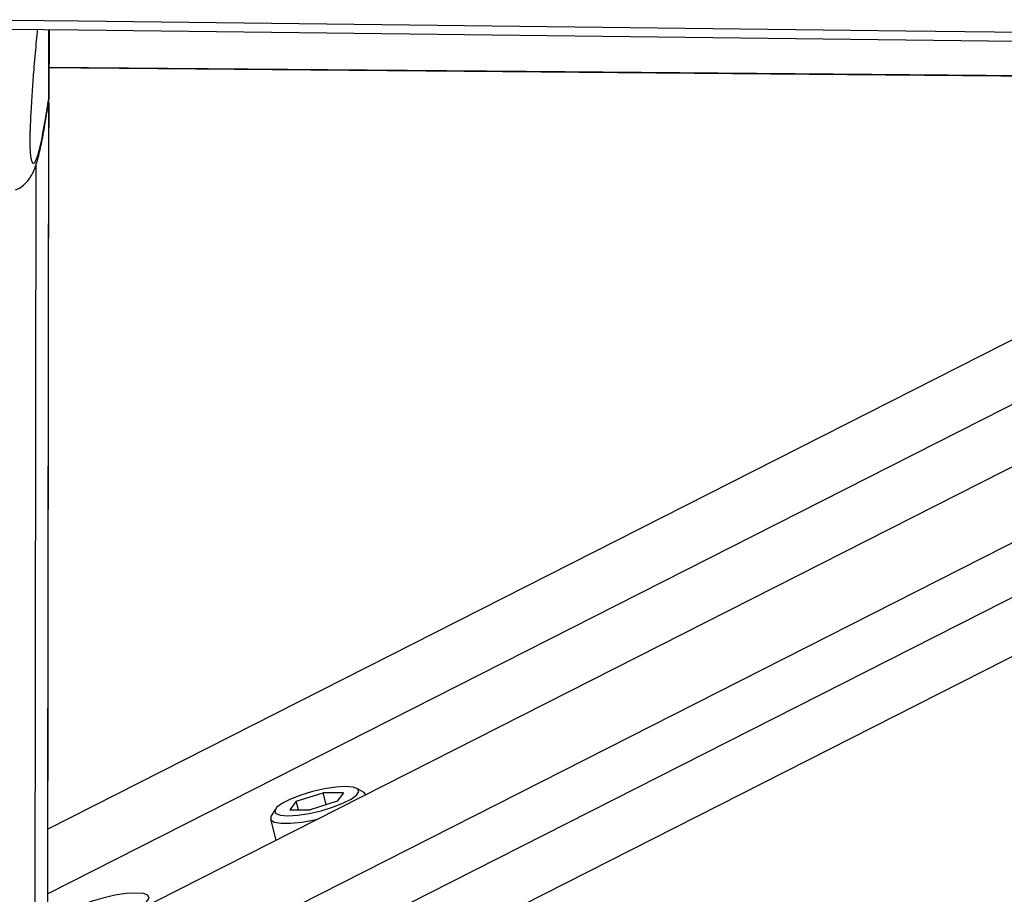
# Paper-space layout '3M DUO Surface Plate' of a CAD drawing. Header units: millimetres. Extents: x 10 to 10348, y 20 to 7979.
# Tile 97 of 117: x 8354 to 8454, y 3098 to 3187. Entities that reach past the tile are written whole.
import ezdxf

# ---------------------------------------------------------------- set-up
doc = ezdxf.new("R2010")
doc.units = ezdxf.units.MM

psp = doc.layouts.new('3M DUO Surface Plate')

# ---------------------------------------------------------------- linework, layer by layer
at = {"color": 7, "linetype": 'Continuous', "lineweight": 25}
for p, q in [((8357.18, 3178.91), (8357.19, 3186)), ((8357.18, 3178.91), (8357.19, 3186)), ((8357.19, 3186), (8357.18, 3178.91)), ((8357.18, 3179.91), (8357.18, 3186)), ((8357.18, 3179.13), (8357.18, 3186)), ((8357.18, 3179.79), (8357.18, 3186)), ((8513.47, 3184.14), (8357.08, 3104.74)), ((8538.29, 3183.84), (8365.67, 3096.2)), ((8357.18, 3179.13), (8357.18, 3179.79)), ((8357, 3045.63), (8357.18, 3178.6)), ((8357.08, 3104.74), (8357.18, 3178.6)), ((8357.18, 3179.13), (8357.14, 3178.7)), ((8357.18, 3178.6), (8357.17, 3176.14)), ((8357.18, 3179.13), (8357.18, 3179.13)), ((8357.17, 3176.14), (8357.17, 3176.04)), ((8357.17, 3175.36), (8357.17, 3176.14)), ((8357.17, 3175.93), (8357.17, 3176.02)), ((8357.17, 3175.35), (8357.17, 3176.02)), ((8357.17, 3175.36), (8357.17, 3175.35)), ((8389.15, 3108.49), (8388.45, 3108.88)), ((8382.31, 3107.58), (8385.04, 3108.44)), ((8387.11, 3108.44), (8385.04, 3108.44)), ((8385.35, 3107.23), (8385.04, 3108.44)), ((8387.11, 3108.44), (8386.46, 3107.58)), ((8389.38, 3108.24), (8389.37, 3108.24)), ((8380.19, 3106.78), (8379.76, 3106.1)), ((8382.31, 3107.58), (8381.66, 3106.72)), ((8381.66, 3106.72), (8383.73, 3106.72)), ((8382.53, 3106.72), (8382.31, 3107.58)), ((8386.46, 3107.58), (8383.73, 3106.72)), ((8379.68, 3105.78), (8380.24, 3103.6))]:
    psp.add_line(p, q, dxfattribs=at)
at = {"color": 8, "linetype": 'Continuous', "lineweight": 25}
for p, q in [((8357.18, 3178.91), (8357.19, 3186)), ((8357.18, 3178.91), (8357.19, 3186)), ((8357.18, 3178.91), (8357.19, 3186)), ((8526.1, 3183.99), (8357.07, 3098.17)), ((8553.17, 3183.67), (8372.87, 3092.13)), ((8563.84, 3183.54), (8374.12, 3087.22)), ((8575.39, 3183.4), (8378.34, 3083.36)), ((8356.97, 3028.92), (8357.18, 3178.6)), ((8357.08, 3104.74), (8357.18, 3178.6)), ((8357.17, 3176.14), (8357.18, 3178.6)), ((8357.17, 3176.02), (8357.17, 3176.14)), ((8357.17, 3176.03), (8357.17, 3176.02)), ((8355.69, 3026.53), (8355.88, 3172.3))]:
    psp.add_line(p, q, dxfattribs=at)
at = {"color": 7, "linetype": 'Continuous', "lineweight": 25, "flags": 128}
for points in [[(8349.69, 3187), (8360.19, 3186.88), (8402.22, 3186.38), (8444.24, 3185.88), (8486.26, 3185.38), (8570.31, 3184.38), (8612.34, 3183.88), (8654.36, 3183.39), (8696.38, 3182.89), (8738.41, 3182.39), (8780.43, 3181.89), (8822.45, 3181.4), (8864.48, 3180.9), (8906.5, 3180.4), (8948.53, 3179.91), (8990.55, 3179.41), (9032.57, 3178.92), (9074.6, 3178.42)], [(8349.69, 3186.09), (8360.19, 3185.96), (8402.22, 3185.46), (8444.24, 3184.96), (8486.26, 3184.46), (8570.31, 3183.46), (8612.33, 3182.97), (8654.36, 3182.47), (8696.38, 3181.97), (8738.41, 3181.47), (8780.43, 3180.97), (8822.45, 3180.48), (8864.48, 3179.98), (8906.5, 3179.48), (8948.53, 3178.99), (8990.55, 3178.49), (9032.57, 3178), (9074.6, 3177.5)], [(8506.98, 3180.85), (8491.36, 3180.98), (8448.53, 3181.35), (8405.7, 3181.73), (8357.18, 3182.15)], [(8357.18, 3182.14), (8360.41, 3182.12), (8403.24, 3181.74), (8446.08, 3181.37), (8488.91, 3180.99), (8506.97, 3180.84)], [(8387.31, 3109.06), (8386.32, 3109), (8385.17, 3108.83), (8383.95, 3108.55), (8382.77, 3108.19), (8381.72, 3107.79), (8380.89, 3107.37), (8380.34, 3106.96), (8380.12, 3106.6), (8380.24, 3106.33), (8380.7, 3106.15), (8381.46, 3106.09), (8382.45, 3106.15), (8383.6, 3106.33), (8384.82, 3106.6), (8386, 3106.96), (8387.05, 3107.37), (8387.88, 3107.79), (8388.43, 3108.19), (8388.65, 3108.55), (8388.53, 3108.83), (8388.07, 3109), (8387.31, 3109.06)], [(8389.37, 3108.24), (8389.21, 3108.46), (8389.15, 3108.49)], [(8379.76, 3106.1), (8379.72, 3106.04), (8379.72, 3105.7), (8380.07, 3105.46), (8380.75, 3105.34), (8381.71, 3105.34), (8382.88, 3105.46), (8384.18, 3105.7), (8384.55, 3105.79)], [(8366.02, 3098.25), (8365.02, 3098.19), (8363.87, 3098.02), (8362.65, 3097.74), (8361.47, 3097.38), (8360.43, 3096.98), (8359.59, 3096.55), (8359.04, 3096.15), (8358.82, 3095.79), (8358.94, 3095.51), (8359.4, 3095.34), (8360.16, 3095.28), (8361.16, 3095.34), (8362.31, 3095.51), (8363.52, 3095.79), (8364.7, 3096.15), (8365.75, 3096.55), (8366.58, 3096.98), (8367.13, 3097.38), (8367.36, 3097.74), (8367.23, 3098.02), (8366.77, 3098.19), (8366.02, 3098.25)]]:
    psp.add_lwpolyline(points, dxfattribs=at)
at = {"color": 7, "linetype": 'Continuous', "lineweight": 25}
for points, knots in [([(8356.01, 3186.01), (8356, 3185.92), (8355.95, 3185.46), (8355.86, 3184.55), (8355.75, 3183.28), (8355.64, 3182.07), (8355.56, 3180.94), (8355.48, 3179.91), (8355.41, 3178.82), (8355.35, 3177.78), (8355.3, 3176.82), (8355.27, 3176.11), (8355.25, 3175.53), (8355.24, 3175.16), (8355.23, 3174.83), (8355.23, 3174.58), (8355.24, 3174.34), (8355.24, 3174.1), (8355.25, 3173.86), (8355.26, 3173.69), (8355.27, 3173.61), (8355.27, 3173.59)], [0, 0, 0, 0, 0.028081, 0.147291, 0.267203, 0.387464, 0.468759, 0.55029, 0.632932, 0.716268, 0.77033, 0.825288, 0.850539, 0.876282, 0.893067, 0.910422, 0.924691, 0.945852, 0.967534, 0.993529, 1, 1, 1, 1]), ([(8353.77, 3169.72), (8353.91, 3169.77), (8354.28, 3169.92), (8354.72, 3170.29), (8355.1, 3170.69), (8355.35, 3171.06), (8355.6, 3171.53), (8355.83, 3172.1), (8356.11, 3173.01), (8356.42, 3174.36), (8356.77, 3176.28), (8357.01, 3177.77), (8357.14, 3178.64), (8357.15, 3178.7)], [0, 0, 0, 0, 0.01958, 0.052095, 0.085298, 0.122193, 0.168776, 0.252153, 0.365877, 0.565187, 0.774192, 0.983337, 1, 1, 1, 1])]:
    psp.add_open_spline(points, degree=3, knots=knots, dxfattribs=at)
at = {"color": 8, "linetype": 'Continuous', "lineweight": 25}
psp.add_open_spline([(8355.27, 3173.59), (8355.27, 3173.54), (8355.29, 3173.35), (8355.32, 3173.1), (8355.36, 3172.85), (8355.41, 3172.66), (8355.46, 3172.52), (8355.52, 3172.43), (8355.58, 3172.4), (8355.66, 3172.41), (8355.77, 3172.52), (8355.91, 3172.8), (8356.07, 3173.27), (8356.24, 3173.88), (8356.38, 3174.52), (8356.51, 3175.14), (8356.64, 3175.82), (8356.8, 3176.69), (8356.98, 3177.76), (8357.11, 3178.68), (8357.18, 3179.13)], degree=3, knots=[0, 0, 0, 0, 0.009983, 0.037059, 0.063456, 0.090021, 0.123592, 0.157288, 0.191263, 0.2253, 0.290526, 0.355977, 0.448101, 0.540513, 0.605437, 0.670425, 0.735585, 0.800794, 0.90032, 1, 1, 1, 1], dxfattribs=at)

doc.saveas('drawing.dxf')
